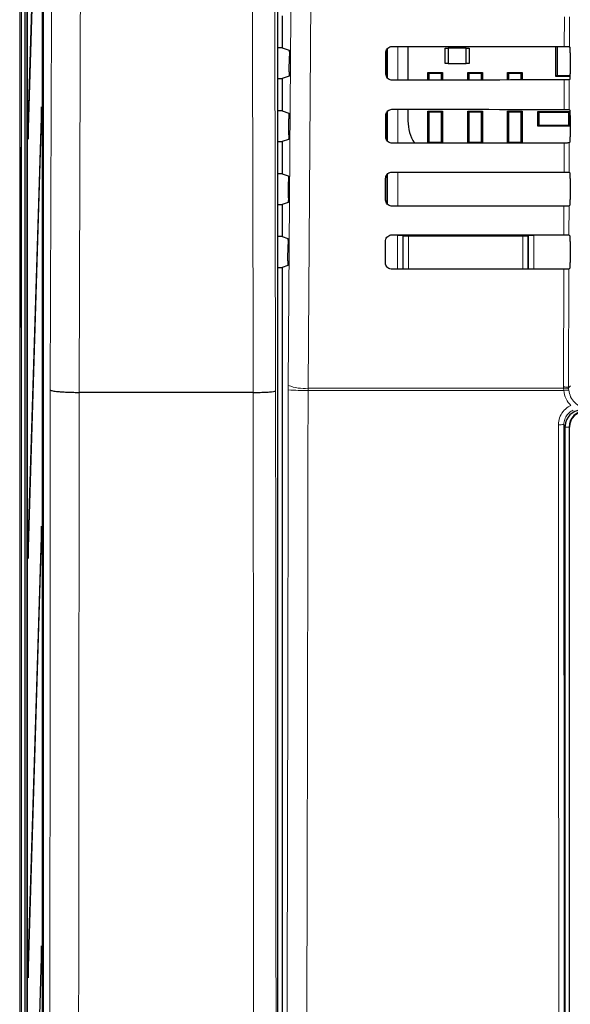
# Model space of a CAD drawing. Header units: millimetres. Extents: x 5 to 418, y 2 to 292.
# Tile 13 of 48: x 60 to 77, y 192 to 223. Entities that reach past the tile are written whole.
import ezdxf

# ---------------------------------------------------------------- set-up
doc = ezdxf.new("R2010")
doc.units = ezdxf.units.MM

msp = doc.modelspace()

# ---------------------------------------------------------------- linework, layer by layer
at = {"color": 7, "linetype": 'Continuous', "lineweight": 25}
for p, q in [((59.6735, 247.5492), (59.6735, 136.8825)), ((59.8461, 142.0548), (59.8461, 247.3769)), ((59.9075, 241.5492), (59.9075, 148.2159)), ((59.9153, 148.2159), (59.9153, 241.5492)), ((60.4303, 154.5578), (60.4303, 241.5466)), ((60.3899, 240.8825), (60.3899, 155.5492)), ((60.3978, 155.5492), (60.3978, 240.8825)), ((67.866, 239.1264), (67.866, 169.8446)), ((60.3665, 233.6954), (59.9349, 219.7159)), ((59.9388, 219.3406), (60.3703, 233.3202)), ((68.0068, 223.2608), (68.0068, 222.2376)), ((68.0068, 222.2376), (67.866, 222.2376)), ((68.0068, 222.2376), (68.2331, 222.1622)), ((72.0075, 222.2817), (72.0075, 221.2142)), ((76.7068, 221.3242), (76.7068, 222.2783)), ((76.7436, 222.2783), (76.7436, 221.3609)), ((77.1358, 222.2753), (77.159, 222.252)), ((68.2381, 221.4796), (68.2416, 221.9734)), ((71.3051, 221.4159), (71.3066, 222.0825)), ((71.3402, 222.1894), (71.3402, 221.3067)), ((73.1902, 221.7409), (73.1902, 222.2242)), ((73.1902, 222.2242), (73.2902, 222.2242)), ((73.2902, 222.2242), (73.2902, 221.7409)), ((73.8568, 222.2242), (73.2902, 222.2242)), ((73.8568, 221.7409), (73.8568, 222.2242)), ((73.8568, 222.2242), (73.9568, 222.2242)), ((73.9568, 222.2242), (73.9568, 221.7409)), ((77.1619, 222.0854), (77.1619, 221.413)), ((73.2902, 221.7409), (73.1902, 221.7409)), ((73.2902, 221.7409), (73.8568, 221.7409)), ((73.9568, 221.7409), (73.8568, 221.7409)), ((68.2296, 221.335), (68.0068, 221.2608)), ((72.6725, 221.4235), (72.6402, 221.4559)), ((72.6402, 221.4559), (73.1068, 221.4559)), ((72.6402, 221.2147), (72.6402, 221.4559)), ((73.0745, 221.4235), (72.6725, 221.4235)), ((72.6725, 221.4235), (72.6725, 221.2148)), ((73.1068, 221.4559), (73.0745, 221.4235)), ((73.0745, 221.2151), (73.0745, 221.4235)), ((73.1068, 221.4559), (73.1068, 221.2151)), ((73.9068, 221.2157), (73.9068, 221.4559)), ((73.9392, 221.4235), (73.9068, 221.4559)), ((73.9068, 221.4559), (74.3735, 221.4559)), ((73.9392, 221.4235), (73.9392, 221.2157)), ((74.3412, 221.4235), (73.9392, 221.4235)), ((74.3735, 221.4559), (74.3412, 221.4235)), ((74.3412, 221.216), (74.3412, 221.4235)), ((74.3735, 221.4559), (74.3735, 221.2161)), ((75.2058, 221.4235), (75.1735, 221.4559)), ((75.1735, 221.4559), (75.6402, 221.4559)), ((75.1735, 221.2166), (75.1735, 221.4559)), ((75.6079, 221.4235), (75.2058, 221.4235)), ((75.2058, 221.4235), (75.2058, 221.2166)), ((75.6402, 221.4559), (75.6079, 221.4235)), ((75.6079, 221.2169), (75.6079, 221.4235)), ((75.6402, 221.4559), (75.6402, 221.2169)), ((76.7436, 221.3609), (76.7068, 221.3242)), ((77.1614, 221.3242), (76.7068, 221.3242)), ((76.7436, 221.3609), (77.1617, 221.3609)), ((67.866, 221.2608), (68.0068, 221.2608)), ((68.0068, 221.2608), (68.0068, 220.2376)), ((77.159, 221.2463), (77.1333, 221.2206)), ((60.3665, 220.3621), (59.9349, 206.3825)), ((60.3703, 219.9868), (60.3665, 220.3621)), ((68.0068, 220.2376), (67.866, 220.2376)), ((68.0068, 220.2376), (68.219, 220.1669)), ((71.3004, 219.4159), (71.3019, 220.0825)), ((71.3402, 220.1969), (71.3402, 219.2983)), ((72.0075, 220.2863), (72.0075, 219.9159)), ((72.6725, 220.1902), (72.6402, 220.2225)), ((72.6402, 220.2225), (73.1068, 220.2225)), ((72.6402, 219.21), (72.6402, 220.2225)), ((72.6725, 220.1902), (72.6725, 219.2415)), ((73.0745, 220.1902), (72.6725, 220.1902)), ((73.1068, 220.2225), (73.0745, 220.1902)), ((73.0745, 219.2415), (73.0745, 220.1902)), ((73.1068, 220.2225), (73.1068, 219.2104)), ((73.9068, 219.211), (73.9068, 220.2225)), ((73.9392, 220.1902), (73.9068, 220.2225)), ((73.9068, 220.2225), (74.3735, 220.2225)), ((73.9392, 220.1902), (73.9392, 219.2415)), ((74.3412, 220.1902), (73.9392, 220.1902)), ((74.3735, 220.2225), (74.3412, 220.1902)), ((74.3412, 219.2415), (74.3412, 220.1902)), ((74.3735, 220.2225), (74.3735, 219.2114)), ((75.2058, 220.1902), (75.1735, 220.2225)), ((75.1735, 220.2225), (75.6402, 220.2225)), ((75.1735, 219.2119), (75.1735, 220.2225)), ((75.2058, 220.1902), (75.2058, 219.2415)), ((75.6079, 220.1902), (75.2058, 220.1902)), ((75.6402, 220.2225), (75.6079, 220.1902)), ((75.6079, 219.2415), (75.6079, 220.1902)), ((75.6402, 220.2225), (75.6402, 219.2122)), ((76.1335, 220.2159), (76.1658, 220.1835)), ((76.1335, 220.2159), (77.1468, 220.2159)), ((76.1335, 219.7492), (76.1335, 220.2159)), ((76.1658, 220.1835), (76.1658, 219.7815)), ((77.1145, 220.1835), (76.1658, 220.1835)), ((77.1145, 220.1835), (77.1468, 220.2159)), ((77.1145, 219.7815), (77.1145, 220.1835)), ((77.1311, 220.2799), (77.159, 220.252)), ((77.1468, 220.2159), (77.1468, 219.7492)), ((77.1619, 220.0854), (77.1619, 219.413)), ((59.9388, 206.0072), (60.3703, 219.9868)), ((68.224, 219.4749), (68.2276, 219.9781)), ((76.1658, 219.7815), (76.1335, 219.7492)), ((77.1468, 219.7492), (76.1335, 219.7492)), ((76.1658, 219.7815), (77.1145, 219.7815)), ((77.1468, 219.7492), (77.1145, 219.7815)), ((59.9349, 219.7159), (59.9388, 219.3406)), ((59.9499, 219.7006), (59.9349, 219.7159)), ((67.866, 219.2608), (68.0068, 219.2608)), ((68.2155, 219.3303), (68.0068, 219.2608)), ((68.0068, 219.2608), (68.0068, 218.2376)), ((72.641, 219.21), (72.6725, 219.2415)), ((72.6725, 219.2415), (73.0745, 219.2415)), ((73.0745, 219.2415), (73.1056, 219.2104)), ((73.9087, 219.211), (73.9392, 219.2415)), ((73.9392, 219.2415), (74.3412, 219.2415)), ((74.3412, 219.2415), (74.3713, 219.2114)), ((75.1763, 219.2119), (75.2058, 219.2415)), ((75.2058, 219.2415), (75.6079, 219.2415)), ((75.6079, 219.2415), (75.6371, 219.2122)), ((77.159, 219.2463), (77.1286, 219.216)), ((59.7172, 218.7478), (59.7172, 213.6839)), ((68.0068, 218.2376), (67.866, 218.2376)), ((68.0068, 218.2376), (68.205, 218.1716)), ((71.3402, 218.2043), (71.3402, 217.2897)), ((77.1265, 218.2846), (77.159, 218.252)), ((68.2099, 217.4702), (68.2135, 217.9828)), ((71.2957, 217.4159), (71.2973, 218.0825)), ((77.1619, 218.0854), (77.1619, 217.413)), ((67.866, 217.2608), (68.0068, 217.2608)), ((68.2013, 217.3256), (68.0068, 217.2608)), ((68.0068, 217.2608), (68.0068, 216.2376)), ((77.159, 217.2463), (77.124, 217.2113)), ((77.1218, 216.2893), (77.159, 216.252)), ((68.0068, 216.2376), (67.866, 216.2376)), ((68.0068, 216.2376), (68.1909, 216.1763)), ((68.1958, 215.4655), (68.1994, 215.9875)), ((71.291, 215.4159), (71.2926, 216.0825)), ((77.1619, 216.0854), (77.1619, 215.413)), ((67.866, 215.2608), (68.0068, 215.2608)), ((68.1872, 215.3209), (68.0068, 215.2608)), ((68.0068, 215.2608), (68.0068, 170.0483)), ((77.159, 215.2463), (77.1193, 215.2066)), ((59.7134, 213.3752), (59.7132, 213.3724)), ((61.5622, 211.2855), (61.5614, 211.2855)), ((67.0925, 211.2855), (61.5622, 211.2855)), ((67.0925, 211.2855), (67.0928, 211.2855)), ((77.0068, 172.5503), (77.0068, 210.2159)), ((77.1402, 172.5492), (77.1402, 210.1825)), ((60.3665, 207.0288), (59.9349, 193.0492)), ((60.3703, 206.6535), (60.3665, 207.0288)), ((59.9388, 192.6739), (60.3703, 206.6535)), ((59.9349, 206.3825), (59.9388, 206.0072)), ((59.9499, 206.3672), (59.9349, 206.3825)), ((60.3665, 193.6954), (59.9349, 179.7159)), ((60.3703, 193.3202), (60.3665, 193.6954)), ((59.9388, 179.3406), (60.3703, 193.3202)), ((59.9349, 193.0492), (59.9388, 192.6739)), ((59.9499, 193.0339), (59.9349, 193.0492))]:
    msp.add_line(p, q, dxfattribs=at)
at = {"color": 7, "linetype": 'Continuous', "lineweight": 18}
for p, q in [((59.7288, 141.9319), (59.7288, 247.5492)), ((76.9746, 222.2781), (76.9768, 223.2224)), ((77.138, 223.2253), (77.1358, 222.2753)), ((71.6881, 222.2819), (71.6881, 221.2139)), ((71.3548, 221.2845), (71.3548, 222.2079)), ((76.9699, 220.2828), (76.9721, 221.2178)), ((77.1333, 221.2206), (77.1311, 220.2799)), ((71.3548, 219.2759), (71.3548, 220.2152)), ((71.6881, 220.2866), (71.6881, 219.2092)), ((76.9653, 218.2875), (76.9674, 219.2131)), ((77.1286, 219.216), (77.1265, 218.2846)), ((59.6822, 219.052), (59.7113, 219.0811)), ((59.7113, 219.0811), (59.7137, 219.0527)), ((59.6765, 213.713), (59.6765, 218.7187)), ((59.7172, 218.7187), (59.6765, 218.7187)), ((71.3548, 217.2699), (71.3548, 218.2225)), ((71.6881, 218.2913), (71.6881, 217.2046)), ((76.9606, 216.2921), (76.9628, 217.2084)), ((77.124, 217.2113), (77.1218, 216.2893)), ((72.0272, 216.2563), (72.0272, 216.2957)), ((75.6531, 216.293), (75.6531, 216.2563)), ((71.6764, 216.2739), (71.843, 216.2739)), ((71.6764, 215.1999), (71.6764, 216.2739)), ((71.8606, 216.2563), (71.843, 216.2739)), ((71.843, 216.2739), (71.843, 215.2)), ((71.8606, 215.2126), (71.8606, 216.2563)), ((71.8606, 216.2563), (72.0272, 216.2563)), ((72.0272, 216.2563), (72.0272, 215.2126)), ((75.6531, 216.2563), (72.0272, 216.2563)), ((75.6531, 215.2126), (75.6531, 216.2563)), ((75.6531, 216.2563), (75.8198, 216.2563)), ((75.8373, 216.2739), (75.8198, 216.2563)), ((75.8198, 216.2563), (75.8198, 215.2126)), ((75.8373, 215.203), (75.8373, 216.2739)), ((75.8373, 216.2739), (76.004, 216.2739)), ((76.004, 216.2739), (76.004, 215.2031)), ((71.8604, 215.2), (71.8606, 215.2126)), ((71.8606, 215.2126), (72.0272, 215.2126)), ((71.8606, 215.2126), (71.8618, 215.2)), ((72.0272, 215.2126), (75.6531, 215.2126)), ((72.0272, 215.2002), (72.0272, 215.2126)), ((75.6531, 215.2126), (75.8198, 215.2126)), ((75.6531, 215.2126), (75.6531, 215.2029)), ((75.819, 215.203), (75.8198, 215.2126)), ((75.8198, 215.2126), (75.8199, 215.203)), ((76.9493, 211.4578), (76.9581, 215.2037)), ((77.1193, 215.2066), (77.1105, 211.4357)), ((59.7172, 213.713), (59.6765, 213.713)), ((59.7113, 213.3506), (59.6822, 213.3797)), ((59.7113, 213.3506), (59.7137, 213.3791)), ((68.2072, 211.5059), (68.2066, 211.3655)), ((68.8337, 211.3473), (68.8346, 211.4175)), ((76.9544, 211.3473), (68.8337, 211.3473)), ((68.8346, 211.4175), (76.9502, 211.4175)), ((76.9502, 211.4175), (76.9493, 211.4578)), ((76.9544, 211.3473), (76.9502, 211.4175)), ((77.1105, 211.4357), (77.1678, 211.4931)), ((77.1105, 211.4357), (77.1111, 211.4034)), ((77.1111, 211.4034), (77.1144, 211.3613)), ((77.0068, 210.2159), (76.9601, 210.2627)), ((77.1256, 210.1825), (77.0068, 210.1825)), ((77.1256, 210.1825), (77.1256, 172.5492)), ((77.1256, 210.1825), (77.1402, 210.1825))]:
    msp.add_line(p, q, dxfattribs=at)
at = {"color": 7, "linetype": 'Continuous', "lineweight": 18, "flags": 128}
for points in [[(68.2072, 211.5059), (68.2903, 223.2955), (68.3734, 235.0936)], [(60.6459, 211.3646), (60.6785, 223.2389), (60.7108, 235.0188)], [(61.6282, 234.9522), (61.6227, 232.9701), (61.6006, 225.0415), (61.5622, 211.2855)], [(67.0928, 211.2855), (67.0897, 212.6071), (67.0774, 217.8932), (67.0378, 234.9522)], [(67.7482, 234.9966), (67.7758, 223.2117), (67.8035, 211.3383)], [(69.0015, 235.0052), (68.9921, 233.6838), (68.9547, 228.3981), (68.8346, 211.4175)], [(71.8606, 216.2563), (71.8638, 216.2888), (71.8654, 216.2958)], [(75.8157, 216.2928), (75.8166, 216.2888), (75.8198, 216.2563)]]:
    msp.add_lwpolyline(points, dxfattribs=at)
at = {"color": 7, "linetype": 'Continuous', "lineweight": 25}
for centre, radius, start, end in [((73.3292, 219.9159), 1.3217, 180, 212.29556), ((77.6402, 210.1825), 0.5146, 90, 180), ((77.6402, 210.1825), 0.5, 90, 180)]:
    msp.add_arc(centre, radius, start, end, dxfattribs=at)
at = {"color": 7, "linetype": 'Continuous', "lineweight": 18}
for centre, radius, start, end in [((59.8489, 219.0521), 0.1667, 180.01928, 217.13397), ((59.8489, 213.3796), 0.1667, 142.86603, 179.98072), ((68.7042, 217.6879), 6.342, 265.49979, 271.16954), ((68.7084, 212.7924), 1.3807, 248.71381, 275.24303), ((76.9862, 211.1284), 0.3315, 67.99072, 96.38533), ((77.0026, 211.0884), 0.3332, 70.98206, 99.03542), ((77.1886, 209.5922), 1.7706, 92.40107, 97.60084), ((76.83, 211.8574), 1.5999, 268.48547, 274.66127)]:
    msp.add_arc(centre, radius, start, end, dxfattribs=at)
at = {"color": 7, "linetype": 'Continuous', "lineweight": 25}
for centre, major_axis, ratio, start_param, end_param in [((88.0068, 228.077), (332.3995, 0), 0.0174551, 4.6627295, 4.6791932), ((77.159, 222.0854), (0, 0.1667), 0.0174551, 4.712389, 6.265732), ((77.159, 221.413), (0, 0.1667), 0.0174551, 3.1590459, 4.712389), ((88.0068, 215.4484), (330.7098, 0), 0.0174551, 1.6041693, 1.6207097), ((88.0068, 226.077), (332.1319, 0), 0.0174551, 4.6626895, 4.6791524), ((77.159, 220.0854), (0, 0.1667), 0.0174551, 4.712389, 6.265732), ((88.0068, 213.4484), (330.4422, 0), 0.0174551, 1.6042105, 1.6207502), ((77.159, 219.413), (0, 0.1667), 0.0174551, 3.1590459, 4.712389), ((59.7114, 218.7478), (0, 0.3333), 0.0174551, 4.712389, 6.0219434), ((88.0068, 224.077), (331.8643, 0), 0.0174551, 4.6626494, 4.6791115), ((77.159, 218.0854), (0, 0.1667), 0.0174551, 4.712389, 6.265732), ((77.159, 217.413), (0, 0.1667), 0.0174551, 3.1590459, 4.712389), ((88.0068, 211.4484), (330.1746, 0), 0.0174551, 1.6042518, 1.6207907), ((88.0068, 222.077), (331.5967, 0), 0.0174551, 4.6626092, 4.6790706), ((77.159, 216.0854), (0, 0.1667), 0.0174551, 4.712389, 6.265732), ((77.159, 215.413), (0, 0.1667), 0.0174551, 3.1590459, 4.712389), ((88.0068, 209.4484), (329.907, 0), 0.0174551, 1.6042931, 1.6208313), ((59.7114, 213.6839), (0, 0.3333), 0.0174551, 3.4334263, 4.712389), ((77.5069, 210.2158), (-0.3537, 0.3537), 0.9996955, 5.4979394, 7.0684312)]:
    msp.add_ellipse(centre, major_axis=major_axis, ratio=ratio, start_param=start_param, end_param=end_param, dxfattribs=at)
at = {"color": 7, "linetype": 'Continuous', "lineweight": 18}
for centre, start_param, end_param in [((59.6823, 218.7187), 0.0174533, 1.5707963), ((59.7114, 218.7478), 6.0219434, 6.3006386), ((59.6823, 213.713), 1.5707963, 3.1241394), ((59.7114, 213.6839), 3.1241394, 3.4334263)]:
    msp.add_ellipse(centre, major_axis=(0, 0.3333), ratio=0.0174551, start_param=start_param, end_param=end_param, dxfattribs=at)
at = {"color": 7, "linetype": 'Continuous', "lineweight": 25}
for points, knots in [([(71.3066, 222.0825), (71.3072, 222.093), (71.3088, 222.1261), (71.3278, 222.1798), (71.3705, 222.234), (71.4291, 222.2706), (71.4776, 222.2817), (71.5035, 222.2821), (71.5068, 222.2821)], [0, 0, 0, 0, 0.1008064, 0.31783448, 0.5354797, 0.75256356, 0.96788978, 1, 1, 1, 1]), ([(76.9746, 222.2781), (76.9932, 222.2781), (77.0304, 222.278), (77.0791, 222.2775), (77.1155, 222.2767), (77.1331, 222.2759), (77.1351, 222.2754), (77.1358, 222.2753)], [0, 0, 0, 0, 0.2200315, 0.4400364, 0.6607851, 0.8829674, 1, 1, 1, 1]), ([(68.2331, 222.1622), (68.2341, 222.16), (68.236, 222.1556), (68.2387, 222.1257), (68.2406, 222.0825), (68.2417, 222.0292), (68.2417, 221.9919), (68.2416, 221.9734)], [0, 0, 0, 0, 0.2016683, 0.4033571, 0.60445, 0.8043301, 1, 1, 1, 1]), ([(68.2381, 221.4796), (68.2379, 221.4613), (68.2375, 221.4248), (68.2356, 221.3792), (68.2332, 221.3473), (68.231, 221.3361), (68.2298, 221.3352), (68.2296, 221.335)], [0, 0, 0, 0, 0.23589943, 0.47176619, 0.70850779, 0.94671371, 1, 1, 1, 1]), ([(71.5068, 221.2138), (71.4966, 221.2142), (71.4639, 221.2157), (71.4106, 221.234), (71.3563, 221.2754), (71.3188, 221.3325), (71.3059, 221.3823), (71.3052, 221.4102), (71.3051, 221.4159)], [0, 0, 0, 0, 0.0972666, 0.3093545, 0.5208462, 0.7328249, 0.9464441, 1, 1, 1, 1]), ([(77.1333, 221.2206), (77.1311, 221.2203), (77.1267, 221.2196), (77.0966, 221.2188), (77.053, 221.2181), (77.0085, 221.2178), (76.981, 221.2178), (76.9721, 221.2178)], [0, 0, 0, 0, 0.2249421, 0.449925, 0.67371, 0.8950566, 1, 1, 1, 1]), ([(68.219, 220.1669), (68.22, 220.1647), (68.222, 220.1603), (68.2246, 220.1304), (68.2265, 220.0871), (68.2277, 220.0339), (68.2276, 219.9966), (68.2276, 219.9781)], [0, 0, 0, 0, 0.2016709, 0.4033624, 0.604457, 0.8043368, 1, 1, 1, 1]), ([(71.3019, 220.0825), (71.3025, 220.0935), (71.3043, 220.1277), (71.3241, 220.1829), (71.368, 220.2381), (71.4281, 220.2753), (71.4774, 220.2864), (71.5037, 220.2867), (71.5068, 220.2868)], [0, 0, 0, 0, 0.1035163, 0.3205598, 0.538209, 0.7552801, 0.970583, 1, 1, 1, 1]), ([(76.9699, 220.2828), (76.9885, 220.2828), (77.0257, 220.2827), (77.0745, 220.2822), (77.1108, 220.2814), (77.1284, 220.2806), (77.1304, 220.2801), (77.1311, 220.2799)], [0, 0, 0, 0, 0.2200375, 0.4400482, 0.660803, 0.8829914, 1, 1, 1, 1]), ([(68.224, 219.4749), (68.2238, 219.4566), (68.2233, 219.4201), (68.2215, 219.3745), (68.219, 219.3426), (68.2169, 219.3314), (68.2157, 219.3305), (68.2155, 219.3303)], [0, 0, 0, 0, 0.2358969, 0.471761, 0.7085014, 0.9467085, 1, 1, 1, 1]), ([(71.5068, 219.2091), (71.4961, 219.2096), (71.4623, 219.2112), (71.4076, 219.2302), (71.3522, 219.2728), (71.3141, 219.3314), (71.3011, 219.3821), (71.3005, 219.4104), (71.3004, 219.4159)], [0, 0, 0, 0, 0.0998996, 0.3119756, 0.5234662, 0.7354592, 0.9491028, 1, 1, 1, 1]), ([(77.1286, 219.216), (77.1264, 219.2156), (77.122, 219.215), (77.0919, 219.2141), (77.0483, 219.2134), (77.0039, 219.2131), (76.9763, 219.2131), (76.9674, 219.2131)], [0, 0, 0, 0, 0.2249481, 0.449937, 0.673728, 0.8950805, 1, 1, 1, 1]), ([(59.7149, 219.0487), (59.7146, 219.0502), (59.7138, 219.0544), (59.7133, 219.0583), (59.713, 219.061), (59.7132, 219.0597), (59.7132, 219.0589)], [0, 0, 0, 0, 0.1136518, 0.3159765, 0.5825285, 1, 1, 1, 1]), ([(68.205, 218.1716), (68.2059, 218.1694), (68.2079, 218.165), (68.2105, 218.1351), (68.2125, 218.0918), (68.2136, 218.0386), (68.2135, 218.0013), (68.2135, 217.9828)], [0, 0, 0, 0, 0.2016736, 0.4033677, 0.6044641, 0.8043436, 1, 1, 1, 1]), ([(71.2973, 218.0825), (71.2979, 218.0941), (71.2997, 218.1293), (71.3203, 218.1859), (71.3655, 218.2422), (71.4271, 218.2801), (71.4773, 218.2911), (71.5039, 218.2914), (71.5068, 218.2914)], [0, 0, 0, 0, 0.1061028, 0.323161, 0.5408139, 0.7578729, 0.9731535, 1, 1, 1, 1]), ([(76.9653, 218.2875), (76.9839, 218.2874), (77.021, 218.2874), (77.0698, 218.2868), (77.1061, 218.2861), (77.1238, 218.2853), (77.1258, 218.2848), (77.1265, 218.2846)], [0, 0, 0, 0, 0.2200434, 0.4400601, 0.6608209, 0.8830154, 1, 1, 1, 1]), ([(68.2099, 217.4702), (68.2097, 217.4519), (68.2092, 217.4154), (68.2074, 217.3698), (68.2049, 217.3379), (68.2028, 217.3267), (68.2016, 217.3258), (68.2013, 217.3256)], [0, 0, 0, 0, 0.2358943, 0.4717558, 0.708495, 0.9467033, 1, 1, 1, 1]), ([(71.5068, 217.2044), (71.4955, 217.2049), (71.4608, 217.2066), (71.4046, 217.2264), (71.3481, 217.2702), (71.3094, 217.3302), (71.2964, 217.3818), (71.2958, 217.4106), (71.2957, 217.4159)], [0, 0, 0, 0, 0.1024138, 0.3144788, 0.5259687, 0.7379756, 0.9516424, 1, 1, 1, 1]), ([(77.124, 217.2113), (77.1217, 217.2109), (77.1173, 217.2103), (77.0872, 217.2094), (77.0436, 217.2087), (76.9992, 217.2084), (76.9716, 217.2084), (76.9628, 217.2084)], [0, 0, 0, 0, 0.2249541, 0.449949, 0.673746, 0.8951044, 1, 1, 1, 1]), ([(71.2926, 216.0825), (71.2932, 216.0946), (71.2952, 216.1309), (71.3166, 216.1889), (71.3629, 216.2463), (71.4261, 216.2848), (71.4772, 216.2958), (71.5041, 216.2961), (71.5068, 216.2961)], [0, 0, 0, 0, 0.1085743, 0.3256464, 0.5433028, 0.7603502, 0.9756098, 1, 1, 1, 1]), ([(76.9606, 216.2921), (76.9792, 216.2921), (77.0164, 216.292), (77.0651, 216.2915), (77.1015, 216.2907), (77.1191, 216.2899), (77.1211, 216.2894), (77.1218, 216.2893)], [0, 0, 0, 0, 0.22004937, 0.44007205, 0.66083888, 0.88303949, 1, 1, 1, 1]), ([(68.1909, 216.1763), (68.1919, 216.1741), (68.1939, 216.1697), (68.1965, 216.1398), (68.1984, 216.0965), (68.1996, 216.0432), (68.1995, 216.0059), (68.1994, 215.9875)], [0, 0, 0, 0, 0.20167623, 0.40337308, 0.60447112, 0.80435032, 1, 1, 1, 1]), ([(68.1958, 215.4655), (68.1955, 215.4472), (68.1951, 215.4107), (68.1933, 215.3651), (68.1908, 215.3332), (68.1886, 215.322), (68.1874, 215.3211), (68.1872, 215.3209)], [0, 0, 0, 0, 0.2358917, 0.4717506, 0.7084886, 0.9466981, 1, 1, 1, 1]), ([(71.5068, 215.1997), (71.495, 215.2003), (71.4592, 215.202), (71.4016, 215.2226), (71.3441, 215.2676), (71.3047, 215.3291), (71.2917, 215.3816), (71.2911, 215.4107), (71.291, 215.4159)], [0, 0, 0, 0, 0.1048171, 0.3168719, 0.5283614, 0.7403818, 0.9540709, 1, 1, 1, 1]), ([(77.1193, 215.2066), (77.1171, 215.2062), (77.1127, 215.2056), (77.0825, 215.2047), (77.0389, 215.204), (76.9945, 215.2037), (76.9669, 215.2037), (76.9581, 215.2037)], [0, 0, 0, 0, 0.2249602, 0.4499611, 0.6737641, 0.8951284, 1, 1, 1, 1]), ([(60.6459, 211.3646), (60.646, 211.3643), (60.6469, 211.3612), (60.6551, 211.3537), (60.6876, 211.3421), (60.7516, 211.3296), (60.8416, 211.318), (60.9535, 211.3078), (61.086, 211.2992), (61.2332, 211.2925), (61.3933, 211.2876), (61.5048, 211.2862), (61.5614, 211.2855)], [0, 0, 0, 0, 0.0075705, 0.0803487, 0.1938337, 0.3106014, 0.4239242, 0.5405226, 0.6537512, 0.7702569, 0.8834859, 1, 1, 1, 1]), ([(67.0928, 211.2855), (67.168, 211.2858), (67.3184, 211.2864), (67.5249, 211.2947), (67.6875, 211.3075), (67.7803, 211.3226), (67.8021, 211.3333), (67.8034, 211.338), (67.8035, 211.3383)], [0, 0, 0, 0, 0.20782734, 0.41565069, 0.62359381, 0.83181685, 0.99156108, 1, 1, 1, 1])]:
    msp.add_open_spline(points, degree=3, knots=knots, dxfattribs=at)
at = {"color": 7, "linetype": 'Continuous', "lineweight": 18}
for points, knots in [([(60.5754, 154.682), (60.5799, 156.998), (60.5888, 161.6302), (60.6006, 168.586), (60.6112, 175.5471), (60.6207, 182.5921), (60.629, 189.7202), (60.636, 196.9314), (60.6418, 204.1462), (60.6446, 208.9584), (60.6459, 211.3646)], [0, 0, 0, 0, 0.1228665, 0.2457424, 0.3686469, 0.4915608, 0.6186443, 0.7457384, 0.872864, 1, 1, 1, 1]), ([(61.5614, 211.2855), (61.5614, 211.2855), (61.5588, 206.4769), (61.5521, 196.8615), (61.535, 181.1779), (61.5141, 167.0843), (61.4963, 157.8061), (61.4901, 154.586)], [0, 0, 0, 0, 0.0000001, 0.2539862, 0.5079724, 0.8292412, 1, 1, 1, 1]), ([(67.1295, 169.7678), (67.1289, 170.211), (67.1259, 172.4267), (67.1187, 178.1899), (67.1091, 187.0627), (67.0991, 198.6856), (67.0949, 206.7628), (67.0925, 211.2855)], [0, 0, 0, 0, 0.0320694, 0.1603478, 0.4169318, 0.6735157, 1, 1, 1, 1]), ([(67.8035, 211.3383), (67.8053, 207.8763), (67.8087, 200.9518), (67.817, 190.5692), (67.8273, 180.1896), (67.8362, 173.2762), (67.8406, 169.8192)], [0, 0, 0, 0, 0.2498941, 0.4998305, 0.749894, 1, 1, 1, 1]), ([(68.104, 170.1454), (68.1156, 173.5765), (68.1389, 180.439), (68.1668, 190.7418), (68.1902, 201.0506), (68.2011, 207.9271), (68.2066, 211.3655)], [0, 0, 0, 0, 0.2499373, 0.4998997, 0.7499373, 1, 1, 1, 1]), ([(68.8337, 211.3473), (68.833, 210.903), (68.8297, 208.6817), (68.8143, 199.3526), (68.7841, 186.0428), (68.7455, 174.5232), (68.7306, 170.1006)], [0, 0, 0, 0, 0.0322876, 0.1614382, 0.6780666, 1, 1, 1, 1]), ([(77.1786, 210.8657), (77.1235, 210.9338), (77.0089, 211.0756), (76.973, 211.2544), (76.9544, 211.3473)], [0, 0, 0, 0, 0.4810346, 1, 1, 1, 1]), ([(77.1144, 211.3613), (77.13, 211.2877), (77.1612, 211.1406), (77.2973, 210.955), (77.4818, 210.8238), (77.6528, 210.7733), (77.7521, 210.7699), (77.777, 210.7691)], [0, 0, 0, 0, 0.2308041, 0.461566, 0.6921519, 0.9228561, 1, 1, 1, 1]), ([(76.7877, 210.258), (76.7951, 210.3332), (76.8098, 210.4835), (76.925, 210.6827), (77.0596, 210.8057), (77.1525, 210.8525), (77.1786, 210.8657)], [0, 0, 0, 0, 0.2949123, 0.5898446, 0.8848018, 1, 1, 1, 1]), ([(77.2529, 210.7186), (77.2334, 210.7087), (77.1637, 210.6736), (77.0629, 210.5813), (76.9765, 210.4319), (76.9655, 210.3191), (76.9601, 210.2627)], [0, 0, 0, 0, 0.1151457, 0.4100518, 0.7050246, 1, 1, 1, 1]), ([(76.8185, 172.4593), (76.8184, 172.5702), (76.8178, 173.1246), (76.8152, 175.4531), (76.8053, 184.7697), (76.7951, 196.815), (76.7895, 207.0905), (76.7877, 210.258)], [0, 0, 0, 0, 0.0088087, 0.0440433, 0.1849823, 0.7487663, 1, 1, 1, 1]), ([(76.9601, 210.2627), (76.9637, 203.961), (76.9709, 191.3554), (76.9842, 178.7659), (76.9908, 172.4701)], [0, 0, 0, 0, 0.4999168, 1, 1, 1, 1])]:
    msp.add_open_spline(points, degree=3, knots=knots, dxfattribs=at)

doc.saveas('drawing.dxf')
